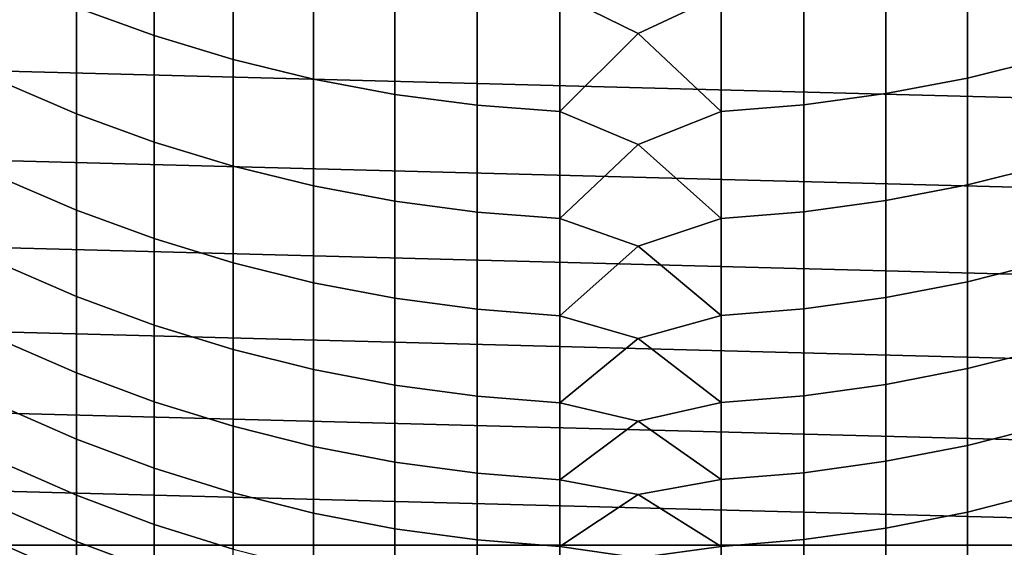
# Model space of a CAD drawing. Header units: metres. Extents: x -28 to 70, y -218 to 27.
# Tile 16 of 246: x -5 to 2.96, y -210.44 to -206.17. Entities that reach past the tile are written whole.
import ezdxf

# ---------------------------------------------------------------- set-up
doc = ezdxf.new("R2010")
doc.units = ezdxf.units.M
doc.layers.add('solid_10_261_002_XXX', color=7, linetype='CONTINUOUS')

msp = doc.modelspace()

# ---------------------------------------------------------------- linework, layer by layer
at = {"layer": 'solid_10_261_002_XXX'}
for points in [[(14.159966, -206.354401, 220.899994), (-14.470504, -205.60466, 220.899994), (-14.741282, -204.839996, 220.899994), (14.470504, -205.60466, 220.899994)], [(-4.543321, -205.138748, 387.956543), (-4.543321, -206.076202, 385.07135), (-3.915814, -206.303131, 385.141693), (-3.915814, -205.363678, 388.033051)], [(0.670042, -205.970535, 388.23941), (0, -205.311401, 390.177795), (-0.633895, -205.972397, 388.240051), (0, -206.285065, 387.360901)], [(-3.915814, -205.363678, 388.033051), (-3.915814, -206.303131, 385.141693), (-3.275962, -206.496063, 385.201477), (-3.275962, -205.554901, 388.098083)], [(-3.275962, -205.554901, 388.098083), (-3.275962, -206.496063, 385.201477), (-2.625782, -206.654388, 385.250519), (-2.625782, -205.711838, 388.151428)], [(2.661086, -205.704254, 388.148865), (2.661086, -206.646744, 385.248169), (3.310761, -206.486542, 385.198517), (3.310761, -205.545456, 388.094849)], [(13.810521, -207.086945, 220.899994), (-14.159966, -206.354401, 220.899994), (-14.470504, -205.60466, 220.899994), (14.159966, -206.354401, 220.899994)], [(-2.625782, -205.711838, 388.151428), (-2.625782, -206.654388, 385.250519), (-1.967323, -206.777618, 385.288727), (-1.967323, -205.833969, 388.192963)], [(2.003021, -205.828262, 388.19104), (2.003021, -206.771866, 385.286926), (2.661086, -206.646744, 385.248169), (2.661086, -205.704254, 388.148865)], [(-5.156505, -205.815994, 384.990723), (-5.156505, -206.67218, 382.088135), (-4.543321, -206.934509, 382.161652), (-4.543321, -206.076202, 385.07135)], [(-1.967323, -205.833969, 388.192963), (-1.967323, -206.777618, 385.288727), (-1.302662, -206.865341, 385.315887), (-1.302662, -205.920914, 388.222534)], [(1.338642, -205.917114, 388.221252), (1.338642, -206.861511, 385.314728), (2.003021, -206.771866, 385.286926), (2.003021, -205.828262, 388.19104)], [(-1.302662, -205.920914, 388.222534), (-1.302662, -206.865341, 385.315887), (-0.633895, -206.917282, 385.332001), (-0.633895, -205.972397, 388.240051)], [(0.670042, -205.970535, 388.23941), (0.670042, -206.915405, 385.331421), (1.338642, -206.861511, 385.314728), (1.338642, -205.917114, 388.221252)], [(-0.633895, -205.972397, 388.240051), (-0.633895, -206.917282, 385.332001), (0, -206.285065, 387.360901)], [(0.670042, -205.970535, 388.23941), (0, -206.285065, 387.360901), (0.670042, -206.915405, 385.331421)], [(-4.543321, -206.076202, 385.07135), (-4.543321, -206.934509, 382.161652), (-3.915814, -207.163269, 382.225739), (-3.915814, -206.303131, 385.141693)], [(0.670042, -206.915405, 385.331421), (0, -206.285065, 387.360901), (-0.633895, -206.917282, 385.332001), (0, -207.183395, 384.519073)], [(13.423374, -207.800034, 220.899994), (-13.810521, -207.086945, 220.899994), (-14.159966, -206.354401, 220.899994), (13.810521, -207.086945, 220.899994)], [(-3.915814, -206.303131, 385.141693), (-3.915814, -207.163269, 382.225739), (-3.275962, -207.357758, 382.280243), (-3.275962, -206.496063, 385.201477)], [(-3.275962, -206.496063, 385.201477), (-3.275962, -207.357758, 382.280243), (-2.625782, -207.517365, 382.324951), (-2.625782, -206.654388, 385.250519)], [(2.661086, -206.646744, 385.248169), (2.661086, -207.509659, 382.322784), (3.310761, -207.34816, 382.277557), (3.310761, -206.486542, 385.198517)], [(-5.156505, -206.67218, 382.088135), (-5.156505, -207.448761, 379.163269), (-4.543321, -207.712997, 379.229584), (-4.543321, -206.934509, 382.161652)], [(-2.625782, -206.654388, 385.250519), (-2.625782, -207.517365, 382.324951), (-1.967323, -207.641586, 382.359772), (-1.967323, -206.777618, 385.288727)], [(2.003021, -206.771866, 385.286926), (2.003021, -207.635788, 382.358124), (2.661086, -207.509659, 382.322784), (2.661086, -206.646744, 385.248169)], [(-1.967323, -206.777618, 385.288727), (-1.967323, -207.641586, 382.359772), (-1.302662, -207.730011, 382.384521), (-1.302662, -206.865341, 385.315887)], [(1.338642, -206.861511, 385.314728), (1.338642, -207.726166, 382.383453), (2.003021, -207.635788, 382.358124), (2.003021, -206.771866, 385.286926)], [(-1.302662, -206.865341, 385.315887), (-1.302662, -207.730011, 382.384521), (-0.633895, -207.782394, 382.3992), (-0.633895, -206.917282, 385.332001)], [(-0.633895, -206.917282, 385.332001), (-0.633895, -207.782394, 382.3992), (0, -207.183395, 384.519073)], [(0.670042, -206.915405, 385.331421), (0, -207.183395, 384.519073), (0.670042, -207.780487, 382.398682)], [(0.670042, -206.915405, 385.331421), (0.670042, -207.780487, 382.398682), (1.338642, -207.726166, 382.383453), (1.338642, -206.861511, 385.314728)], [(-4.543321, -206.934509, 382.161652), (-4.543321, -207.712997, 379.229584), (-3.915814, -207.943436, 379.287384), (-3.915814, -207.163269, 382.225739)], [(12.999373, -208.491928, 220.899994), (-13.423374, -207.800034, 220.899994), (-13.810521, -207.086945, 220.899994), (13.423374, -207.800034, 220.899994)], [(-3.915814, -207.163269, 382.225739), (-3.915814, -207.943436, 379.287384), (-3.275962, -208.139343, 379.336548), (-3.275962, -207.357758, 382.280243)], [(0.670042, -207.780487, 382.398682), (0, -207.183395, 384.519073), (-0.633895, -207.782394, 382.3992), (0, -208.005768, 381.654327)], [(-3.275962, -207.357758, 382.280243), (-3.275962, -208.139343, 379.336548), (-2.625782, -208.30011, 379.376892), (-2.625782, -207.517365, 382.324951)], [(2.661086, -207.509659, 382.322784), (2.661086, -208.292343, 379.374939), (3.310761, -208.129669, 379.334137), (3.310761, -207.34816, 382.277557)], [(-5.156505, -207.448761, 379.163269), (-5.156505, -208.145172, 376.218262), (-4.543321, -208.411118, 376.277313), (-4.543321, -207.712997, 379.229584)], [(-2.625782, -207.517365, 382.324951), (-2.625782, -208.30011, 379.376892), (-1.967323, -208.425232, 379.408295), (-1.967323, -207.641586, 382.359772)], [(2.003021, -207.635788, 382.358124), (2.003021, -208.419403, 379.40683), (2.661086, -208.292343, 379.374939), (2.661086, -207.509659, 382.322784)], [(1.338642, -207.726166, 382.383453), (1.338642, -208.510422, 379.429688), (2.003021, -208.419403, 379.40683), (2.003021, -207.635788, 382.358124)], [(-4.543321, -207.712997, 379.229584), (-4.543321, -208.411118, 376.277313), (-3.915814, -208.643036, 376.328827), (-3.915814, -207.943436, 379.287384)], [(-1.967323, -207.641586, 382.359772), (-1.967323, -208.425232, 379.408295), (-1.302662, -208.514313, 379.430664), (-1.302662, -207.730011, 382.384521)], [(-1.302662, -207.730011, 382.384521), (-1.302662, -208.514313, 379.430664), (-0.633895, -208.567062, 379.443878), (-0.633895, -207.782394, 382.3992)], [(-0.633895, -207.782394, 382.3992), (-0.633895, -208.567062, 379.443878), (0, -208.005768, 381.654327)], [(0.670042, -207.780487, 382.398682), (0, -208.005768, 381.654327), (0.670042, -208.56514, 379.44342)], [(0.670042, -207.780487, 382.398682), (0.670042, -208.56514, 379.44342), (1.338642, -208.510422, 379.429688), (1.338642, -207.726166, 382.383453)], [(12.539787, -209.160583, 220.899994), (-12.999373, -208.491928, 220.899994), (-13.423374, -207.800034, 220.899994), (12.999373, -208.491928, 220.899994)], [(-3.915814, -207.943436, 379.287384), (-3.915814, -208.643036, 376.328827), (-3.275962, -208.840225, 376.37262), (-3.275962, -208.139343, 379.336548)], [(0.670042, -208.56514, 379.44342), (0, -208.005768, 381.654327), (-0.633895, -208.567062, 379.443878), (0, -208.751572, 378.768738)], [(-5.156505, -208.145172, 376.218262), (-5.156505, -208.76088, 373.255341), (-4.543321, -209.028336, 373.307098), (-4.543321, -208.411118, 376.277313)], [(-3.275962, -208.139343, 379.336548), (-3.275962, -208.840225, 376.37262), (-2.625782, -209.002029, 376.408569), (-2.625782, -208.30011, 379.376892)], [(2.661086, -208.292343, 379.374939), (2.661086, -208.994217, 376.40683), (3.310761, -208.83049, 376.370453), (3.310761, -208.129669, 379.334137)], [(-2.625782, -208.30011, 379.376892), (-2.625782, -209.002029, 376.408569), (-1.967323, -209.12796, 376.436523), (-1.967323, -208.425232, 379.408295)], [(2.003021, -208.419403, 379.40683), (2.003021, -209.122086, 376.435242), (2.661086, -208.994217, 376.40683), (2.661086, -208.292343, 379.374939)], [(-4.543321, -208.411118, 376.277313), (-4.543321, -209.028336, 373.307098), (-3.915814, -209.261581, 373.352264), (-3.915814, -208.643036, 376.328827)], [(-1.967323, -208.425232, 379.408295), (-1.967323, -209.12796, 376.436523), (-1.302662, -209.217621, 376.456451), (-1.302662, -208.514313, 379.430664)], [(1.338642, -208.510422, 379.429688), (1.338642, -209.213715, 376.455566), (2.003021, -209.122086, 376.435242), (2.003021, -208.419403, 379.40683)], [(12.045615, -209.804642, 220.899994), (-12.539787, -209.160583, 220.899994), (-12.999373, -208.491928, 220.899994), (12.539787, -209.160583, 220.899994)], [(-1.302662, -208.514313, 379.430664), (-1.302662, -209.217621, 376.456451), (-0.633895, -209.270706, 376.468231), (-0.633895, -208.567062, 379.443878)], [(0.670042, -208.56514, 379.44342), (0.670042, -209.268784, 376.467804), (1.338642, -209.213715, 376.455566), (1.338642, -208.510422, 379.429688)], [(-0.633895, -208.567062, 379.443878), (-0.633895, -209.270706, 376.468231), (0, -208.751572, 378.768738)], [(0.670042, -208.56514, 379.44342), (0, -208.751572, 378.768738), (0.670042, -209.268784, 376.467804)], [(-3.915814, -208.643036, 376.328827), (-3.915814, -209.261581, 373.352264), (-3.275962, -209.459885, 373.390656), (-3.275962, -208.840225, 376.37262)], [(0.670042, -209.268784, 376.467804), (0, -208.751572, 378.768738), (-0.633895, -209.270706, 376.468231), (0, -209.420303, 375.864288)], [(-5.156505, -208.76088, 373.255341), (-5.156505, -209.29541, 370.276703), (-4.543321, -209.564194, 370.321136), (-4.543321, -209.028336, 373.307098)], [(2.661086, -208.994217, 376.40683), (2.661086, -209.614746, 373.420654), (3.310761, -209.450089, 373.388763), (3.310761, -208.83049, 376.370453)], [(-3.275962, -208.840225, 376.37262), (-3.275962, -209.459885, 373.390656), (-2.625782, -209.62262, 373.42215), (-2.625782, -209.002029, 376.408569)], [(-4.543321, -209.028336, 373.307098), (-4.543321, -209.564194, 370.321136), (-3.915814, -209.798584, 370.359924), (-3.915814, -209.261581, 373.352264)], [(-2.625782, -209.002029, 376.408569), (-2.625782, -209.62262, 373.42215), (-1.967323, -209.749268, 373.446686), (-1.967323, -209.12796, 376.436523)], [(2.003021, -209.122086, 376.435242), (2.003021, -209.743362, 373.445526), (2.661086, -209.614746, 373.420654), (2.661086, -208.994217, 376.40683)], [(-1.967323, -209.12796, 376.436523), (-1.967323, -209.749268, 373.446686), (-1.302662, -209.839432, 373.464142), (-1.302662, -209.217621, 376.456451)], [(1.338642, -209.213715, 376.455566), (1.338642, -209.835495, 373.463379), (2.003021, -209.743362, 373.445526), (2.003021, -209.122086, 376.435242)], [(11.518719, -210.421555, 220.899994), (-12.045615, -209.804642, 220.899994), (-12.539787, -209.160583, 220.899994), (12.045615, -209.804642, 220.899994)], [(-1.302662, -209.217621, 376.456451), (-1.302662, -209.839432, 373.464142), (-0.633895, -209.892822, 373.474457), (-0.633895, -209.270706, 376.468231)], [(0.670042, -209.268784, 376.467804), (0.670042, -209.890884, 373.474091), (1.338642, -209.835495, 373.463379), (1.338642, -209.213715, 376.455566)], [(-5.156505, -209.29541, 370.276703), (-5.156505, -209.748398, 367.284576), (-4.543321, -210.01828, 367.321655), (-4.543321, -209.564194, 370.321136)], [(-3.915814, -209.261581, 373.352264), (-3.915814, -209.798584, 370.359924), (-3.275962, -209.997864, 370.392883), (-3.275962, -209.459885, 373.390656)], [(-0.633895, -209.270706, 376.468231), (-0.633895, -209.892822, 373.474457), (0, -209.420303, 375.864288)], [(0.670042, -209.268784, 376.467804), (0, -209.420303, 375.864288), (0.670042, -209.890884, 373.474091)], [(-3.275962, -209.459885, 373.390656), (-3.275962, -209.997864, 370.392883), (-2.625782, -210.161392, 370.419922), (-2.625782, -209.62262, 373.42215)], [(0.670042, -209.890884, 373.474091), (0, -209.420303, 375.864288), (-0.633895, -209.892822, 373.474457), (0, -210.01149, 372.943085)], [(2.661086, -209.614746, 373.420654), (2.661086, -210.153488, 370.41861), (3.310761, -209.988022, 370.391235), (3.310761, -209.450089, 373.388763)], [(-4.543321, -209.564194, 370.321136), (-4.543321, -210.01828, 367.321655), (-3.915814, -210.253647, 367.354004), (-3.915814, -209.798584, 370.359924)], [(-2.625782, -209.62262, 373.42215), (-2.625782, -210.161392, 370.419922), (-1.967323, -210.288666, 370.440979), (-1.967323, -209.749268, 373.446686)], [(2.003021, -209.743362, 373.445526), (2.003021, -210.28273, 370.440002), (2.661086, -210.153488, 370.41861), (2.661086, -209.614746, 373.420654)], [(-5.156505, -209.748398, 367.284576), (-5.156505, -210.119476, 364.281189), (-4.543321, -210.390274, 364.310883), (-4.543321, -210.01828, 367.321655)], [(-1.967323, -209.749268, 373.446686), (-1.967323, -210.288666, 370.440979), (-1.302662, -210.379272, 370.455963), (-1.302662, -209.839432, 373.464142)], [(1.338642, -209.835495, 373.463379), (1.338642, -210.37532, 370.455292), (2.003021, -210.28273, 370.440002), (2.003021, -209.743362, 373.445526)], [(11.518719, -210.421555, 220.899994), (-11.518719, -210.421555, 220.899994), (-12.045615, -209.804642, 220.899994)], [(-3.915814, -209.798584, 370.359924), (-3.915814, -210.253647, 367.354004), (-3.275962, -210.453751, 367.381531), (-3.275962, -209.997864, 370.392883)], [(-1.302662, -209.839432, 373.464142), (-1.302662, -210.379272, 370.455963), (-0.633895, -210.432922, 370.464844), (-0.633895, -209.892822, 373.474457)], [(0.670042, -209.890884, 373.474091), (0.670042, -210.430984, 370.464508), (1.338642, -210.37532, 370.455292), (1.338642, -209.835495, 373.463379)], [(-0.633895, -209.892822, 373.474457), (-0.633895, -210.432922, 370.464844), (0, -210.01149, 372.943085)], [(0.670042, -209.890884, 373.474091), (0, -210.01149, 372.943085), (0.670042, -210.430984, 370.464508)], [(-4.543321, -210.01828, 367.321655), (-4.543321, -210.390274, 364.310883), (-3.915814, -210.626434, 364.336792), (-3.915814, -210.253647, 367.354004)], [(-3.275962, -209.997864, 370.392883), (-3.275962, -210.453751, 367.381531), (-2.625782, -210.617966, 367.404083), (-2.625782, -210.161392, 370.419922)], [(0.670042, -210.430984, 370.464508), (0, -210.01149, 372.943085), (-0.633895, -210.432922, 370.464844), (0, -210.524689, 370.007172)], [(2.661086, -210.153488, 370.41861), (2.661086, -210.610031, 367.402985), (3.310761, -210.443863, 367.380157), (3.310761, -209.988022, 370.391235)], [(-5.156505, -210.119476, 364.281189), (-5.156505, -210.408386, 361.268799), (-4.543321, -210.679901, 361.291077), (-4.543321, -210.390274, 364.310883)], [(-2.625782, -210.161392, 370.419922), (-2.625782, -210.617966, 367.404083), (-1.967323, -210.745758, 367.421661), (-1.967323, -210.288666, 370.440979)], [(2.003021, -210.28273, 370.440002), (2.003021, -210.739807, 367.420837), (2.661086, -210.610031, 367.402985), (2.661086, -210.153488, 370.41861)], [(-3.915814, -210.253647, 367.354004), (-3.915814, -210.626434, 364.336792), (-3.275962, -210.827225, 364.358826), (-3.275962, -210.453751, 367.381531)], [(-1.967323, -210.288666, 370.440979), (-1.967323, -210.745758, 367.421661), (-1.302662, -210.836746, 367.434174), (-1.302662, -210.379272, 370.455963)], [(1.338642, -210.37532, 370.455292), (1.338642, -210.832779, 367.433624), (2.003021, -210.739807, 367.420837), (2.003021, -210.28273, 370.440002)], [(10.960328, -211.009949, 220.899994), (-10.960328, -211.009949, 220.899994), (-11.518719, -210.421555, 220.899994)], [(11.518719, -210.421555, 220.899994), (10.960328, -211.009949, 220.899994), (-11.518719, -210.421555, 220.899994)], [(-5.156505, -210.408386, 361.268799), (-5.156505, -210.614899, 358.249634), (-4.543321, -210.886917, 358.264496), (-4.543321, -210.679901, 361.291077)], [(-4.543321, -210.390274, 364.310883), (-4.543321, -210.679901, 361.291077), (-3.915814, -210.916672, 361.310547), (-3.915814, -210.626434, 364.336792)], [(-1.302662, -210.379272, 370.455963), (-1.302662, -210.836746, 367.434174), (-0.633895, -210.890625, 367.441559), (-0.633895, -210.432922, 370.464844)], [(0.670042, -210.430984, 370.464508), (0.670042, -210.888672, 367.441284), (1.338642, -210.832779, 367.433624), (1.338642, -210.37532, 370.455292)], [(-0.633895, -210.432922, 370.464844), (-0.633895, -210.890625, 367.441559), (0, -210.524689, 370.007172)], [(0.670042, -210.430984, 370.464508), (0, -210.524689, 370.007172), (0.670042, -210.888672, 367.441284)]]:
    msp.add_3dface(points, dxfattribs=at)

doc.saveas('drawing.dxf')
